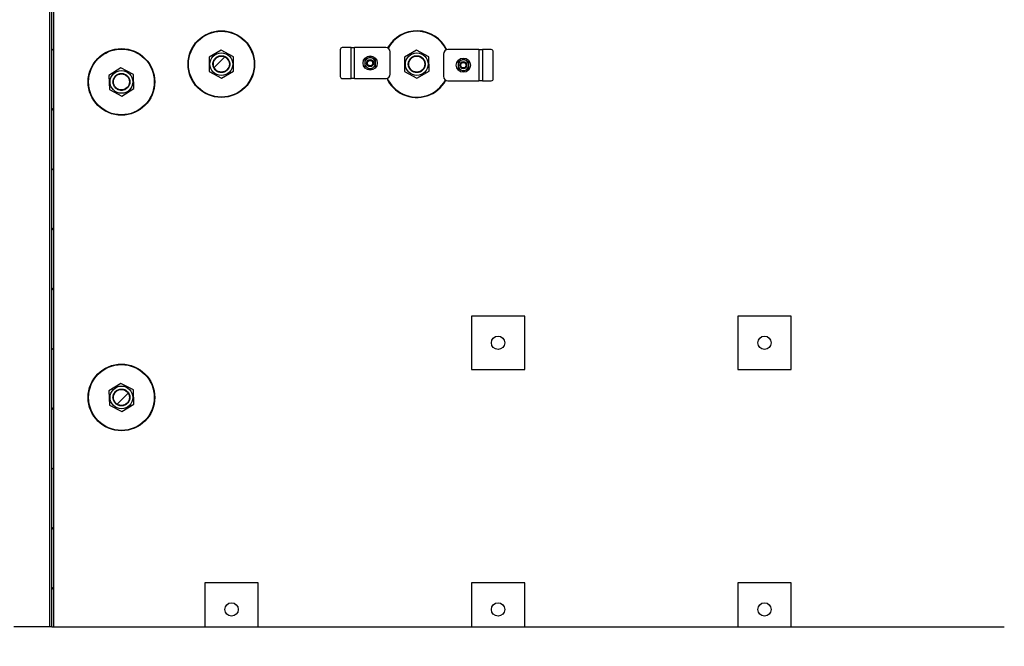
# Model space of a CAD drawing. Header units: millimetres. Extents: x 0 to 841, y 0 to 594.
# Tile 23 of 190: x 420 to 494, y 54 to 101. Entities that reach past the tile are written whole.
import ezdxf

# ---------------------------------------------------------------- set-up
doc = ezdxf.new("R2010")
doc.units = ezdxf.units.MM
doc.layers.add('COTES', color=1, linetype='Continuous')
doc.layers.add('TRAIT-FINS', color=9, linetype='Continuous')
doc.layers.add('TRAIT-FORT', color=4, linetype='Continuous', lineweight=25)
doc.styles.add('SLDTEXTSTYLE0', font='TXT', dxfattribs={"width": 0.75})
doc.dimstyles.new('SLDDIMSTYLE0', dxfattribs={"dimtxt": 3, "dimasz": 2, "dimexe": 0, "dimexo": 0.0625, "dimgap": 0.75, "dimtad": 1, "dimdec": 0, "dimlfac": 30, "dimrnd": 1e-09, "dimzin": 12, "dimdsep": 46, "dimtxsty": 'SLDTEXTSTYLE0', "dimsah": 1, "dimcen": 0.09, "dimadec": 0, "dimazin": 3, "dimtfac": 1, "dimtdec": 0, "dimtofl": 0, "dimtmove": 0, "dimatfit": 3, "dimfxl": 1, "dimfrac": 2, "dimtolj": 1, "dimtzin": 12, "dimarcsym": 0})

# ---------------------------------------------------------------- blocks, each defined once
blk = doc.blocks.new('_D_41')
at = {"layer": 'COTES', "color": 1, "transparency": 16777216}
for p, q in [((507.741, 97.034), (507.741, 44.83)), ((413.241, 72.034), (413.241, 44.83)), ((507.741, 45.83), (413.241, 45.83))]:
    blk.add_line(p, q, dxfattribs=at)
for points in [[(413.241, 45.83), (415.241, 45.33), (415.241, 46.33)], [(507.741, 45.83), (505.741, 46.33), (505.741, 45.33)]]:
    blk.add_solid(points, dxfattribs=at)
at = {"layer": 'COTES', "color": 1, "transparency": 16777216, "insert": (456.058, 49.698), "char_height": 3, "attachment_point": 1, "style": 'SLDTEXTSTYLE0'}
blk.add_mtext('2835', dxfattribs=at)

msp = doc.modelspace()

# ---------------------------------------------------------------- hatches: boundary and pattern name
at = {"layer": 'TRAIT-FINS'}
h = msp.add_hatch(dxfattribs=at)
h.set_pattern_fill('ANSI31', color=9, style=0)
h.paths.add_polyline_path([(422.508, 145.801), (422.341, 145.801), (422.341, 55.83), (422.508, 55.83)], flags=0)
h = msp.add_hatch(dxfattribs=at)
h.set_pattern_fill('ANSI32', color=9, style=0)
edge = h.paths.add_edge_path(flags=0)
edge.add_arc((435.074, 98.034), 0.6, 0, 360)
h = msp.add_hatch(dxfattribs=at)
h.set_pattern_fill('ANSI32', color=9, style=0)
edge = h.paths.add_edge_path(flags=0)
edge.add_arc((449.741, 98.034), 0.6, 0, 360)
h = msp.add_hatch(dxfattribs=at)
h.set_pattern_fill('ANSI32', color=9, style=0)
edge = h.paths.add_edge_path(flags=0)
edge.add_arc((427.574, 96.701), 0.6, 0, 360)
h = msp.add_hatch(dxfattribs=at)
h.set_pattern_fill('ANSI31', color=9, style=0)
edge = h.paths.add_edge_path(flags=0)
edge.add_arc((455.841, 77.134), 0.5, 0, 360)
h = msp.add_hatch(dxfattribs=at)
h.set_pattern_fill('ANSI31', color=9, style=0)
edge = h.paths.add_edge_path(flags=0)
edge.add_arc((475.841, 77.134), 0.5, 0, 360)
h = msp.add_hatch(dxfattribs=at)
h.set_pattern_fill('ANSI32', color=9, style=0)
edge = h.paths.add_edge_path(flags=0)
edge.add_arc((427.574, 73.034), 0.6, 0, 360)
h = msp.add_hatch(dxfattribs=at)
h.set_pattern_fill('ANSI31', color=9, style=0)
edge = h.paths.add_edge_path(flags=0)
edge.add_arc((435.841, 57.134), 0.5, 0, 360)
h = msp.add_hatch(dxfattribs=at)
h.set_pattern_fill('ANSI31', color=9, style=0)
edge = h.paths.add_edge_path(flags=0)
edge.add_arc((455.841, 57.134), 0.5, 0, 360)
h = msp.add_hatch(dxfattribs=at)
h.set_pattern_fill('ANSI31', color=9, style=0)
edge = h.paths.add_edge_path(flags=0)
edge.add_arc((475.841, 57.134), 0.5, 0, 360)

# ---------------------------------------------------------------- linework, layer by layer
at = {"layer": 'TRAIT-FORT', "color": 4, "linetype": 'Continuous', "lineweight": 25}
for p, q in [((422.174, 145.801), (422.174, 55.83)), ((422.341, 55.83), (422.341, 145.801)), ((422.508, 55.83), (422.508, 145.801)), ((435.061, 99.093), (434.151, 98.552)), ((435.984, 98.574), (435.061, 99.093)), ((444.004, 99.113), (444.004, 97.113)), ((444.808, 99.28), (444.149, 99.28)), ((444.808, 96.946), (444.808, 99.28)), ((444.808, 99.28), (445.075, 99.28)), ((447.408, 99.28), (445.075, 99.28)), ((445.075, 96.946), (445.075, 99.28)), ((449.728, 99.093), (448.818, 98.552)), ((450.651, 98.574), (449.728, 99.093)), ((454.407, 99.122), (452.073, 99.122)), ((454.407, 99.122), (454.407, 96.789)), ((454.407, 99.122), (454.673, 99.122)), ((454.673, 99.122), (454.673, 96.789)), ((455.333, 99.122), (454.673, 99.122)), ((434.151, 98.552), (434.164, 97.494)), ((435.997, 97.516), (435.984, 98.574)), ((447.742, 97.28), (447.742, 98.946)), ((448.818, 98.552), (448.831, 97.494)), ((450.664, 97.516), (450.651, 98.574)), ((451.74, 98.789), (451.74, 97.122)), ((455.477, 96.956), (455.477, 98.956)), ((427.531, 97.758), (426.637, 97.193)), ((428.469, 97.267), (427.531, 97.758)), ((426.637, 97.193), (426.68, 96.135)), ((428.512, 96.209), (428.469, 97.267)), ((434.164, 97.494), (435.087, 96.976)), ((435.087, 96.976), (435.997, 97.516)), ((444.149, 96.946), (444.808, 96.946)), ((445.075, 96.946), (444.808, 96.946)), ((445.075, 96.946), (447.408, 96.946)), ((448.831, 97.494), (449.754, 96.976)), ((449.754, 96.976), (450.664, 97.516)), ((426.68, 96.135), (427.617, 95.643)), ((427.617, 95.643), (428.512, 96.209)), ((452.073, 96.789), (454.407, 96.789)), ((454.673, 96.789), (454.407, 96.789)), ((454.673, 96.789), (455.333, 96.789)), ((453.841, 79.134), (453.841, 75.134)), ((457.841, 79.134), (453.841, 79.134)), ((457.841, 75.134), (457.841, 79.134)), ((477.841, 79.134), (473.841, 79.134)), ((473.841, 79.134), (473.841, 75.134)), ((477.841, 75.134), (477.841, 79.134)), ((453.841, 75.134), (457.841, 75.134)), ((473.841, 75.134), (477.841, 75.134)), ((427.531, 74.092), (426.637, 73.526)), ((428.469, 73.6), (427.531, 74.092)), ((426.637, 73.526), (426.68, 72.468)), ((428.512, 72.542), (428.469, 73.6)), ((426.68, 72.468), (427.617, 71.977)), ((427.617, 71.977), (428.512, 72.542)), ((437.841, 59.134), (433.841, 59.134)), ((433.841, 59.134), (433.841, 55.83)), ((437.841, 55.83), (437.841, 59.134)), ((453.841, 59.134), (453.841, 55.83)), ((457.841, 59.134), (453.841, 59.134)), ((457.841, 55.83), (457.841, 59.134)), ((473.841, 59.134), (473.841, 55.83)), ((477.841, 59.134), (473.841, 59.134)), ((477.841, 55.83), (477.841, 59.134)), ((422.174, 55.83), (419.508, 55.83)), ((422.341, 55.83), (422.174, 55.83)), ((422.341, 55.83), (422.508, 55.83)), ((422.508, 55.83), (433.841, 55.83)), ((433.841, 55.83), (437.841, 55.83)), ((437.841, 55.83), (453.841, 55.83)), ((453.841, 55.83), (457.841, 55.83)), ((457.841, 55.83), (473.841, 55.83)), ((473.841, 55.83), (477.841, 55.83)), ((477.841, 55.83), (493.841, 55.83))]:
    msp.add_line(p, q, dxfattribs=at)
for centre, radius in [((435.074, 98.034), 2.5), ((435.074, 98.034), 2.467), ((427.574, 96.701), 2.5), ((427.574, 96.701), 2.467), ((435.074, 98.034), 0.852), ((435.074, 98.034), 0.6), ((446.242, 98.113), 0.533), ((446.242, 98.113), 0.267), ((446.242, 98.113), 0.203), ((449.741, 98.034), 0.852), ((449.741, 98.034), 0.6), ((453.24, 97.956), 0.533), ((427.574, 96.701), 0.852), ((453.24, 97.956), 0.267), ((453.24, 97.956), 0.203), ((427.574, 96.701), 0.6), ((455.841, 77.134), 0.5), ((475.841, 77.134), 0.5), ((427.574, 73.034), 2.5), ((427.574, 73.034), 2.467), ((427.574, 73.034), 0.852), ((427.574, 73.034), 0.6), ((435.841, 57.134), 0.5), ((455.841, 57.134), 0.5), ((475.841, 57.134), 0.5)]:
    msp.add_circle(centre, radius, dxfattribs=at)
for centre, radius, start, end in [((449.741, 98.034), 2.5, 25.56706, 151.00638), ((449.741, 98.034), 2.467, 25.69337, 151.00373), ((444.161, 99.123), 0.157, 94.40195, 183.81126), ((447.408, 98.946), 0.333, 360, 90), ((452.073, 98.789), 0.333, 90, 180), ((455.321, 98.966), 0.157, 356.18874, 85.59805), ((446.242, 98.113), 0.4, 120, 180), ((446.242, 98.113), 0.4, 60, 120), ((446.242, 98.113), 0.4, 0, 60), ((453.24, 97.956), 0.4, 120, 180), ((453.24, 97.956), 0.4, 60, 120), ((453.24, 97.956), 0.4, 0, 60), ((446.242, 98.113), 0.4, 180, 240), ((446.242, 98.113), 0.4, 240, 300), ((446.242, 98.113), 0.4, 300, 0), ((453.24, 97.956), 0.4, 180, 240), ((453.24, 97.956), 0.4, 240, 300), ((453.24, 97.956), 0.4, 300, 0), ((444.161, 97.102), 0.157, 176.18874, 265.59805), ((447.408, 97.28), 0.333, 270, 360), ((449.741, 98.034), 2.5, 205.56706, 245.32581), ((449.741, 98.034), 2.467, 205.69337, 245.32581), ((449.741, 98.034), 2.5, 245.32581, 331.00638), ((449.741, 98.034), 2.467, 245.32581, 331.00373), ((452.073, 97.122), 0.333, 180, 270), ((455.321, 96.945), 0.157, 274.40195, 3.81126)]:
    msp.add_arc(centre, radius, start, end, dxfattribs=at)
for points, knots in [([(434.53, 97.711), (434.512, 97.745), (434.475, 97.816), (434.445, 97.935), (434.437, 98.063), (434.456, 98.192), (434.494, 98.294), (434.536, 98.37), (434.584, 98.438), (434.652, 98.513), (434.719, 98.557), (434.751, 98.579)], [0, 0, 0, 0, 0.116497, 0.239972, 0.36858, 0.499917, 0.631255, 0.695633, 0.760028, 0.883503, 1, 1, 1, 1]), ([(434.751, 98.579), (434.785, 98.597), (434.856, 98.634), (434.975, 98.664), (435.103, 98.671), (435.232, 98.652), (435.334, 98.615), (435.41, 98.573), (435.478, 98.525), (435.552, 98.455), (435.622, 98.359), (435.673, 98.252), (435.704, 98.133), (435.711, 98.006), (435.692, 97.877), (435.655, 97.774), (435.613, 97.699), (435.565, 97.63), (435.496, 97.555), (435.43, 97.511), (435.397, 97.49)], [0, 0, 0, 0, 0.058248, 0.119986, 0.18429, 0.249959, 0.315627, 0.347816, 0.380014, 0.441752, 0.5, 0.558248, 0.619986, 0.68429, 0.749959, 0.815627, 0.847816, 0.880014, 0.941752, 1, 1, 1, 1]), ([(446.042, 98.459), (446.008, 98.44), (445.941, 98.401), (445.875, 98.363), (445.842, 98.344)], [0, 0, 0, 0, 0.497844, 1, 1, 1, 1]), ([(445.842, 98.344), (445.842, 98.306), (445.842, 98.229), (445.842, 98.152), (445.842, 98.113)], [0, 0, 0, 0, 0.4981655, 1, 1, 1, 1]), ([(446.242, 98.575), (446.209, 98.556), (446.143, 98.517), (446.075, 98.479), (446.042, 98.459)], [0, 0, 0, 0, 0.498165, 1, 1, 1, 1]), ([(446.442, 98.459), (446.408, 98.479), (446.341, 98.517), (446.275, 98.556), (446.242, 98.575)], [0, 0, 0, 0, 0.497844, 1, 1, 1, 1]), ([(446.642, 98.344), (446.609, 98.363), (446.543, 98.401), (446.475, 98.44), (446.442, 98.459)], [0, 0, 0, 0, 0.4981655, 1, 1, 1, 1]), ([(446.642, 98.113), (446.642, 98.151), (446.642, 98.229), (446.642, 98.305), (446.642, 98.344)], [0, 0, 0, 0, 0.497844, 1, 1, 1, 1]), ([(449.196, 97.711), (449.178, 97.745), (449.141, 97.816), (449.111, 97.935), (449.104, 98.063), (449.123, 98.192), (449.161, 98.294), (449.202, 98.37), (449.25, 98.438), (449.319, 98.513), (449.385, 98.557), (449.418, 98.579)], [0, 0, 0, 0, 0.116497, 0.239972, 0.36858, 0.499917, 0.631255, 0.695633, 0.760028, 0.883503, 1, 1, 1, 1]), ([(449.418, 98.579), (449.452, 98.597), (449.522, 98.634), (449.642, 98.664), (449.769, 98.671), (449.898, 98.652), (450.001, 98.615), (450.076, 98.573), (450.145, 98.525), (450.219, 98.455), (450.289, 98.359), (450.34, 98.252), (450.371, 98.133), (450.378, 98.006), (450.359, 97.877), (450.321, 97.774), (450.279, 97.699), (450.232, 97.63), (450.163, 97.555), (450.096, 97.511), (450.064, 97.49)], [0, 0, 0, 0, 0.058248, 0.119986, 0.18429, 0.249959, 0.315627, 0.347816, 0.380014, 0.441752, 0.5, 0.558248, 0.619986, 0.68429, 0.749959, 0.815627, 0.847816, 0.880014, 0.941752, 1, 1, 1, 1]), ([(453.04, 98.302), (453.007, 98.283), (452.939, 98.244), (452.873, 98.206), (452.84, 98.186)], [0, 0, 0, 0, 0.4978437, 1, 1, 1, 1]), ([(453.24, 98.417), (453.207, 98.398), (453.141, 98.36), (453.074, 98.321), (453.04, 98.302)], [0, 0, 0, 0, 0.498165, 1, 1, 1, 1]), ([(453.44, 98.302), (453.407, 98.321), (453.339, 98.36), (453.273, 98.398), (453.24, 98.417)], [0, 0, 0, 0, 0.497844, 1, 1, 1, 1]), ([(453.64, 98.186), (453.607, 98.206), (453.541, 98.244), (453.474, 98.282), (453.44, 98.302)], [0, 0, 0, 0, 0.498165, 1, 1, 1, 1]), ([(435.397, 97.49), (435.363, 97.472), (435.293, 97.435), (435.173, 97.405), (435.046, 97.397), (434.917, 97.416), (434.814, 97.454), (434.739, 97.496), (434.67, 97.544), (434.595, 97.612), (434.551, 97.679), (434.53, 97.711)], [0, 0, 0, 0, 0.1164968, 0.2399717, 0.3685799, 0.4999174, 0.6312549, 0.6956328, 0.7600283, 0.8835032, 1, 1, 1, 1]), ([(445.842, 98.113), (445.842, 98.074), (445.842, 97.997), (445.842, 97.92), (445.842, 97.882)], [0, 0, 0, 0, 0.497844, 1, 1, 1, 1]), ([(445.842, 97.882), (445.875, 97.863), (445.941, 97.825), (446.008, 97.786), (446.042, 97.766)], [0, 0, 0, 0, 0.4981655, 1, 1, 1, 1]), ([(446.042, 97.766), (446.075, 97.747), (446.142, 97.708), (446.208, 97.67), (446.242, 97.651)], [0, 0, 0, 0, 0.497844, 1, 1, 1, 1]), ([(446.242, 97.651), (446.275, 97.67), (446.341, 97.708), (446.408, 97.747), (446.442, 97.766)], [0, 0, 0, 0, 0.498165, 1, 1, 1, 1]), ([(446.442, 97.766), (446.475, 97.786), (446.542, 97.824), (446.608, 97.863), (446.642, 97.882)], [0, 0, 0, 0, 0.497844, 1, 1, 1, 1]), ([(446.642, 97.882), (446.642, 97.92), (446.642, 97.997), (446.642, 98.074), (446.642, 98.113)], [0, 0, 0, 0, 0.498165, 1, 1, 1, 1]), ([(450.064, 97.49), (450.03, 97.472), (449.959, 97.435), (449.84, 97.405), (449.712, 97.397), (449.583, 97.416), (449.481, 97.454), (449.405, 97.496), (449.337, 97.544), (449.262, 97.612), (449.218, 97.679), (449.196, 97.711)], [0, 0, 0, 0, 0.116497, 0.239972, 0.36858, 0.499917, 0.631255, 0.695633, 0.760028, 0.883503, 1, 1, 1, 1]), ([(452.84, 98.186), (452.84, 98.148), (452.84, 98.072), (452.84, 97.994), (452.84, 97.956)], [0, 0, 0, 0, 0.4981655, 1, 1, 1, 1]), ([(452.84, 97.956), (452.84, 97.917), (452.84, 97.839), (452.84, 97.763), (452.84, 97.725)], [0, 0, 0, 0, 0.497844, 1, 1, 1, 1]), ([(452.84, 97.725), (452.873, 97.706), (452.939, 97.667), (453.006, 97.629), (453.04, 97.609)], [0, 0, 0, 0, 0.4981655, 1, 1, 1, 1]), ([(453.04, 97.609), (453.073, 97.59), (453.14, 97.551), (453.207, 97.513), (453.24, 97.494)], [0, 0, 0, 0, 0.497844, 1, 1, 1, 1]), ([(453.24, 97.494), (453.273, 97.513), (453.339, 97.551), (453.406, 97.59), (453.44, 97.609)], [0, 0, 0, 0, 0.498165, 1, 1, 1, 1]), ([(453.44, 97.609), (453.473, 97.628), (453.54, 97.667), (453.607, 97.705), (453.64, 97.725)], [0, 0, 0, 0, 0.497844, 1, 1, 1, 1]), ([(453.64, 97.956), (453.64, 97.994), (453.64, 98.072), (453.64, 98.148), (453.64, 98.186)], [0, 0, 0, 0, 0.497844, 1, 1, 1, 1]), ([(453.64, 97.725), (453.64, 97.763), (453.64, 97.839), (453.64, 97.917), (453.64, 97.956)], [0, 0, 0, 0, 0.498165, 1, 1, 1, 1]), ([(427.28, 96.14), (427.247, 96.16), (427.178, 96.201), (427.09, 96.287), (427.017, 96.391), (426.965, 96.511), (426.944, 96.618), (426.94, 96.704), (426.945, 96.788), (426.964, 96.888), (426.997, 96.96), (427.013, 96.995)], [0, 0, 0, 0, 0.116497, 0.239972, 0.36858, 0.499917, 0.631255, 0.695633, 0.760028, 0.883503, 1, 1, 1, 1]), ([(427.013, 96.995), (427.033, 97.028), (427.074, 97.097), (427.16, 97.185), (427.264, 97.258), (427.384, 97.31), (427.491, 97.331), (427.578, 97.335), (427.661, 97.33), (427.761, 97.311), (427.833, 97.278), (427.868, 97.262)], [0, 0, 0, 0, 0.116497, 0.239972, 0.36858, 0.499917, 0.631255, 0.695633, 0.760028, 0.883503, 1, 1, 1, 1]), ([(427.868, 97.262), (427.902, 97.242), (427.97, 97.201), (428.058, 97.115), (428.132, 97.011), (428.183, 96.891), (428.205, 96.784), (428.209, 96.698), (428.204, 96.614), (428.183, 96.515), (428.138, 96.405), (428.074, 96.305), (427.989, 96.217), (427.884, 96.143), (427.764, 96.092), (427.657, 96.07), (427.571, 96.066), (427.487, 96.071), (427.388, 96.091), (427.315, 96.124), (427.28, 96.14)], [0, 0, 0, 0, 0.0582484, 0.1199858, 0.18429, 0.2499587, 0.3156275, 0.3478164, 0.3800142, 0.4417516, 0.5, 0.5582484, 0.6199858, 0.68429, 0.7499587, 0.8156275, 0.8478164, 0.8800142, 0.9417516, 1, 1, 1, 1]), ([(427.28, 72.473), (427.247, 72.493), (427.178, 72.534), (427.09, 72.62), (427.017, 72.724), (426.965, 72.844), (426.944, 72.951), (426.94, 73.037), (426.945, 73.121), (426.964, 73.221), (426.997, 73.293), (427.013, 73.328)], [0, 0, 0, 0, 0.1164968, 0.2399717, 0.3685799, 0.4999174, 0.6312549, 0.6956328, 0.7600283, 0.8835032, 1, 1, 1, 1]), ([(427.013, 73.328), (427.033, 73.362), (427.074, 73.43), (427.16, 73.518), (427.264, 73.592), (427.384, 73.643), (427.491, 73.665), (427.578, 73.669), (427.661, 73.664), (427.761, 73.644), (427.833, 73.611), (427.868, 73.595)], [0, 0, 0, 0, 0.116497, 0.239972, 0.36858, 0.499917, 0.631255, 0.695633, 0.760028, 0.883503, 1, 1, 1, 1]), ([(427.868, 73.595), (427.902, 73.575), (427.97, 73.535), (428.058, 73.449), (428.132, 73.344), (428.183, 73.224), (428.205, 73.117), (428.209, 73.031), (428.204, 72.947), (428.183, 72.848), (428.138, 72.738), (428.074, 72.639), (427.989, 72.55), (427.884, 72.477), (427.764, 72.425), (427.657, 72.404), (427.571, 72.4), (427.487, 72.405), (427.388, 72.424), (427.315, 72.457), (427.28, 72.473)], [0, 0, 0, 0, 0.058248, 0.119986, 0.18429, 0.249959, 0.315627, 0.347816, 0.380014, 0.441752, 0.5, 0.558248, 0.619986, 0.68429, 0.749959, 0.815627, 0.847816, 0.880014, 0.941752, 1, 1, 1, 1])]:
    msp.add_open_spline(points, degree=3, knots=knots, dxfattribs=at)

# ---------------------------------------------------------------- dimensions: what is measured, and where the dimension line sits
at = {"layer": 'COTES', "color": 1}
dim = msp.add_linear_dim(base=(413.241, 45.83), p1=(507.741, 98.034), p2=(413.241, 73.034), dimstyle='SLDDIMSTYLE0', dxfattribs=at)
dim.commit()
dim.dimension.update_dxf_attribs({"geometry": '_D_41', "text_midpoint": (460.491, 45.83), "dimtype": 160})

doc.saveas('drawing.dxf')
